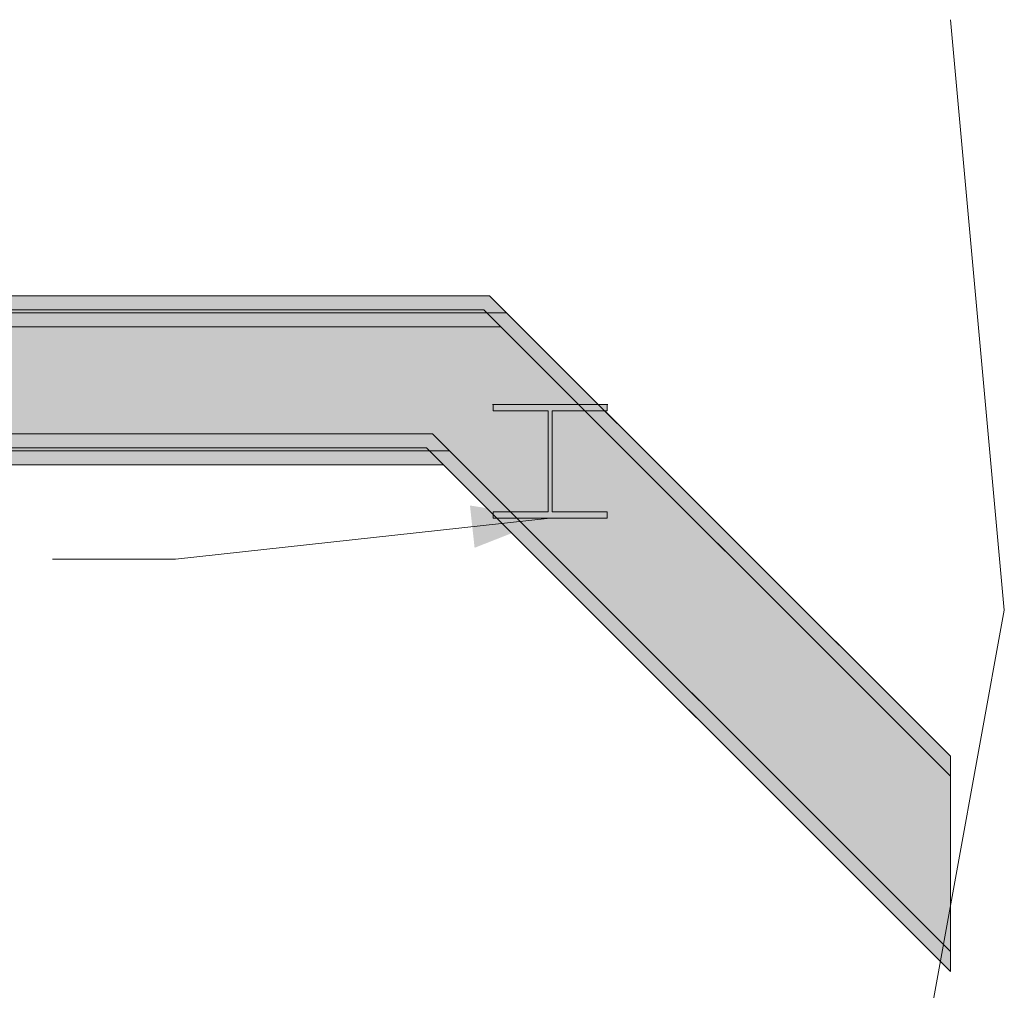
# Model space of a CAD drawing. Header units: millimetres. Extents: x 17 to 413, y 4 to 292.
# Tile 76 of 78: x 206 to 224, y 247 to 265. Entities that reach past the tile are written whole.
import ezdxf

# ---------------------------------------------------------------- set-up
doc = ezdxf.new("R2010")
doc.units = ezdxf.units.MM
for name, color, linetype in [('FILL-INK', 7, 'Continuous'), ('FILL-STEEL', 7, 'Continuous'), ('FILL-WHITE', 7, 'Continuous'), ('LINE-CORE', 7, 'Continuous'), ('LINE-INK', 7, 'Continuous')]:
    doc.layers.add(name, color=color, linetype=linetype)

msp = doc.modelspace()

# ---------------------------------------------------------------- hatches: boundary and pattern name
at = {"layer": 'FILL-INK', "true_color": 0x1a1a1f}
h = msp.add_hatch(color=256, dxfattribs=at)
h.dxf.hatch_style = 1
h.paths.add_polyline_path([(215.77, 255.643), (214.42, 255.112), (214.337, 255.868)])
at = {"layer": 'FILL-STEEL', "true_color": 0x0d2973}
h = msp.add_hatch(color=256, dxfattribs=at)
h.dxf.hatch_style = 1
h.paths.add_polyline_path([(214.752, 255.643), (214.752, 255.665), (214.752, 255.757), (215.55, 255.757), (215.736, 255.757), (215.736, 256.098), (215.736, 257.562), (214.938, 257.562), (214.752, 257.562), (214.752, 257.584), (214.752, 257.676), (216.404, 257.676), (216.789, 257.676), (216.789, 257.654), (216.789, 257.562), (215.991, 257.562), (215.805, 257.562), (215.805, 257.221), (215.805, 255.757), (216.603, 255.757), (216.789, 255.757), (216.789, 255.735), (216.789, 255.643), (215.137, 255.643)])
at = {"layer": 'FILL-WHITE', "true_color": 0xffffff}
h = msp.add_hatch(color=256, dxfattribs=at)
h.dxf.hatch_style = 1
h.paths.add_polyline_path([(214.689, 259.62), (222.926, 251.383), (222.926, 251.028), (214.585, 259.369), (187.13, 259.369), (187.13, 259.62)])
h = msp.add_hatch(color=256, dxfattribs=at)
h.dxf.hatch_style = 1
h.paths.add_polyline_path([(214.689, 259.62), (222.926, 251.383), (222.926, 251.028), (214.585, 259.369), (187.13, 259.369), (187.13, 259.62)])
h = msp.add_hatch(color=256, dxfattribs=at)
h.dxf.hatch_style = 1
h.paths.add_polyline_path([(214.689, 259.62), (222.926, 251.383), (222.926, 251.028), (214.585, 259.369), (189.51, 259.369), (189.51, 259.62)])
h = msp.add_hatch(color=256, dxfattribs=at)
h.dxf.hatch_style = 1
h.paths.add_polyline_path([(214.689, 259.62), (222.926, 251.383), (222.926, 251.028), (214.585, 259.369), (189.51, 259.369), (189.51, 259.62)])
h = msp.add_hatch(color=256, dxfattribs=at)
h.dxf.hatch_style = 1
h.paths.add_polyline_path([(214.585, 259.369), (222.926, 251.028), (222.926, 247.893), (213.667, 257.152), (187.13, 257.152), (187.13, 259.369)])
h = msp.add_hatch(color=256, dxfattribs=at)
h.dxf.hatch_style = 1
h.paths.add_polyline_path([(214.585, 259.369), (222.926, 251.028), (222.926, 247.893), (213.667, 257.152), (187.13, 257.152), (187.13, 259.369)])
h = msp.add_hatch(color=256, dxfattribs=at)
h.dxf.hatch_style = 1
h.paths.add_polyline_path([(214.585, 259.369), (222.926, 251.028), (222.926, 247.893), (213.667, 257.152), (189.51, 257.152), (189.51, 259.369)])
h = msp.add_hatch(color=256, dxfattribs=at)
h.dxf.hatch_style = 1
h.paths.add_polyline_path([(214.585, 259.369), (222.926, 251.028), (222.926, 247.893), (213.667, 257.152), (189.51, 257.152), (189.51, 259.369)])
h = msp.add_hatch(color=256, dxfattribs=at)
h.dxf.hatch_style = 1
h.paths.add_polyline_path([(189.51, 259.316), (214.993, 259.316), (214.993, 259.316), (214.993, 259.316), (214.993, 259.316), (222.926, 251.383), (222.926, 251.028), (214.889, 259.065), (189.51, 259.065), (189.51, 259.065)])
h = msp.add_hatch(color=256, dxfattribs=at)
h.dxf.hatch_style = 1
h.paths.add_polyline_path([(214.993, 259.316), (222.926, 251.383), (222.926, 251.028), (214.889, 259.065), (189.51, 259.065), (189.51, 259.316)])
h = msp.add_hatch(color=256, dxfattribs=at)
h.dxf.hatch_style = 1
h.paths.add_polyline_path([(189.51, 259.065), (214.889, 259.065), (222.926, 251.028), (222.926, 247.893), (213.971, 256.848), (189.51, 256.848)])
h = msp.add_hatch(color=256, dxfattribs=at)
h.dxf.hatch_style = 1
h.paths.add_polyline_path([(214.889, 259.065), (222.926, 251.028), (222.926, 247.893), (213.971, 256.848), (189.51, 256.848), (189.51, 259.065)])
h = msp.add_hatch(color=256, dxfattribs=at)
h.dxf.hatch_style = 1
h.paths.add_polyline_path([(214.739, 257.677), (214.739, 257.677), (214.748, 257.676), (214.752, 257.676), (216.789, 257.676), (216.789, 257.562), (215.805, 257.562), (215.805, 255.757), (216.789, 255.757), (216.789, 255.643), (214.752, 255.643), (214.752, 255.757), (215.736, 255.757), (215.736, 257.562), (214.752, 257.562), (214.752, 257.676), (214.739, 257.677)])
h = msp.add_hatch(color=256, dxfattribs=at)
h.dxf.hatch_style = 1
h.paths.add_polyline_path([(214.739, 257.677), (214.739, 257.677), (214.748, 257.676), (214.752, 257.676), (216.789, 257.676), (216.789, 257.562), (215.805, 257.562), (215.805, 255.757), (216.789, 255.757), (216.789, 255.643), (214.752, 255.643), (214.752, 255.757), (215.736, 255.757), (215.736, 257.562), (214.752, 257.562), (214.752, 257.676), (214.739, 257.677)])
h = msp.add_hatch(color=256, dxfattribs=at)
h.dxf.hatch_style = 1
h.paths.add_polyline_path([(214.752, 255.757), (215.736, 255.757), (215.736, 257.562), (214.752, 257.562), (214.752, 257.676), (216.789, 257.676), (216.789, 257.676), (216.789, 257.562), (215.805, 257.562), (215.805, 255.757), (216.789, 255.757), (216.789, 255.643), (214.752, 255.643)])
h = msp.add_hatch(color=256, dxfattribs=at)
h.dxf.hatch_style = 1
h.paths.add_polyline_path([(214.752, 255.757), (215.736, 255.757), (215.736, 257.562), (214.752, 257.562), (214.752, 257.676), (216.789, 257.676), (216.789, 257.676), (216.789, 257.562), (215.805, 257.562), (215.805, 255.757), (216.789, 255.757), (216.789, 255.643), (214.752, 255.643)])
h = msp.add_hatch(color=256, dxfattribs=at)
h.dxf.hatch_style = 1
h.paths.add_polyline_path([(214.752, 255.757), (215.736, 255.757), (215.736, 257.562), (214.752, 257.562), (214.752, 257.676), (216.789, 257.676), (216.789, 257.676), (216.789, 257.562), (215.805, 257.562), (215.805, 255.757), (216.789, 255.757), (216.789, 255.643), (214.752, 255.643)])
h = msp.add_hatch(color=256, dxfattribs=at)
h.dxf.hatch_style = 1
h.paths.add_polyline_path([(216.802, 257.677), (216.802, 257.677), (216.802, 257.677), (216.789, 257.676)])
h = msp.add_hatch(color=256, dxfattribs=at)
h.dxf.hatch_style = 1
h.paths.add_polyline_path([(216.802, 257.677), (216.802, 257.677), (216.802, 257.677), (216.789, 257.676)])
h = msp.add_hatch(color=256, dxfattribs=at)
h.dxf.hatch_style = 1
h.paths.add_polyline_path([(216.802, 257.677), (216.802, 257.677), (216.802, 257.677), (216.789, 257.676)])
h = msp.add_hatch(color=256, dxfattribs=at)
h.dxf.hatch_style = 1
h.paths.add_polyline_path([(213.667, 257.152), (213.667, 257.152), (222.926, 247.893), (222.926, 247.537), (213.563, 256.901), (187.13, 256.901), (187.13, 257.152), (187.13, 257.152)])
h = msp.add_hatch(color=256, dxfattribs=at)
h.dxf.hatch_style = 1
h.paths.add_polyline_path([(213.667, 257.152), (213.667, 257.152), (222.926, 247.893), (222.926, 247.537), (213.563, 256.901), (187.13, 256.901), (187.13, 257.152), (187.13, 257.152)])
h = msp.add_hatch(color=256, dxfattribs=at)
h.dxf.hatch_style = 1
h.paths.add_polyline_path([(189.51, 257.152), (213.667, 257.152), (213.667, 257.152), (222.926, 247.893), (222.926, 247.537), (213.563, 256.901), (189.51, 256.901), (189.51, 257.152)])
h = msp.add_hatch(color=256, dxfattribs=at)
h.dxf.hatch_style = 1
h.paths.add_polyline_path([(189.51, 257.152), (213.667, 257.152), (213.667, 257.152), (222.926, 247.893), (222.926, 247.537), (213.563, 256.901), (189.51, 256.901), (189.51, 257.152)])
h = msp.add_hatch(color=256, dxfattribs=at)
h.dxf.hatch_style = 1
h.paths.add_polyline_path([(189.51, 256.848), (213.971, 256.848), (222.926, 247.893), (222.926, 247.537), (213.867, 256.597), (189.51, 256.597), (189.51, 256.597)])
h = msp.add_hatch(color=256, dxfattribs=at)
h.dxf.hatch_style = 1
h.paths.add_polyline_path([(213.971, 256.848), (222.926, 247.893), (222.926, 247.537), (213.867, 256.597), (189.51, 256.597), (189.51, 256.848)])
h = msp.add_hatch(color=256, dxfattribs=at)
h.dxf.hatch_style = 1
h.paths.add_polyline_path([(213.971, 256.848), (213.971, 256.848), (213.971, 256.848), (213.971, 256.848)])

# ---------------------------------------------------------------- linework, layer by layer
at = {"layer": 'LINE-CORE', "lineweight": 5}
for points in [[(214.689, 259.62), (222.926, 251.383), (222.926, 251.028), (214.585, 259.369), (187.13, 259.369), (187.13, 259.62)], [(214.689, 259.62), (222.926, 251.383), (222.926, 251.028), (214.585, 259.369), (187.13, 259.369), (187.13, 259.62)], [(214.689, 259.62), (222.926, 251.383), (222.926, 251.028), (214.585, 259.369), (189.51, 259.369), (189.51, 259.62)], [(214.689, 259.62), (222.926, 251.383), (222.926, 251.028), (214.585, 259.369), (189.51, 259.369), (189.51, 259.62)], [(214.585, 259.369), (222.926, 251.028), (222.926, 247.893), (213.667, 257.152), (187.13, 257.152), (187.13, 259.369)], [(214.585, 259.369), (222.926, 251.028), (222.926, 247.893), (213.667, 257.152), (187.13, 257.152), (187.13, 259.369)], [(214.585, 259.369), (222.926, 251.028), (222.926, 247.893), (213.667, 257.152), (189.51, 257.152), (189.51, 259.369)], [(214.585, 259.369), (222.926, 251.028), (222.926, 247.893), (213.667, 257.152), (189.51, 257.152), (189.51, 259.369)], [(189.51, 259.316), (214.993, 259.316), (214.993, 259.316), (214.993, 259.316), (214.993, 259.316), (222.926, 251.383), (222.926, 251.028), (214.889, 259.065), (189.51, 259.065), (189.51, 259.065)], [(214.993, 259.316), (222.926, 251.383), (222.926, 251.028), (214.889, 259.065), (189.51, 259.065), (189.51, 259.316)], [(189.51, 259.065), (214.889, 259.065), (222.926, 251.028), (222.926, 247.893), (213.971, 256.848), (189.51, 256.848)], [(214.889, 259.065), (222.926, 251.028), (222.926, 247.893), (213.971, 256.848), (189.51, 256.848), (189.51, 259.065)], [(214.739, 257.677), (214.739, 257.677), (214.748, 257.676), (214.752, 257.676), (216.789, 257.676), (216.789, 257.562), (215.805, 257.562), (215.805, 255.757), (216.789, 255.757), (216.789, 255.643), (214.752, 255.643), (214.752, 255.757), (215.736, 255.757), (215.736, 257.562), (214.752, 257.562), (214.752, 257.676), (214.739, 257.677)], [(214.739, 257.677), (214.739, 257.677), (214.748, 257.676), (214.752, 257.676), (216.789, 257.676), (216.789, 257.562), (215.805, 257.562), (215.805, 255.757), (216.789, 255.757), (216.789, 255.643), (214.752, 255.643), (214.752, 255.757), (215.736, 255.757), (215.736, 257.562), (214.752, 257.562), (214.752, 257.676), (214.739, 257.677)], [(214.752, 255.757), (215.736, 255.757), (215.736, 257.562), (214.752, 257.562), (214.752, 257.676), (216.789, 257.676), (216.789, 257.676), (216.789, 257.562), (215.805, 257.562), (215.805, 255.757), (216.789, 255.757), (216.789, 255.643), (214.752, 255.643)], [(214.752, 255.757), (215.736, 255.757), (215.736, 257.562), (214.752, 257.562), (214.752, 257.676), (216.789, 257.676), (216.789, 257.676), (216.789, 257.562), (215.805, 257.562), (215.805, 255.757), (216.789, 255.757), (216.789, 255.643), (214.752, 255.643)], [(214.752, 255.757), (215.736, 255.757), (215.736, 257.562), (214.752, 257.562), (214.752, 257.676), (216.789, 257.676), (216.789, 257.676), (216.789, 257.562), (215.805, 257.562), (215.805, 255.757), (216.789, 255.757), (216.789, 255.643), (214.752, 255.643)], [(216.802, 257.677), (216.802, 257.677), (216.802, 257.677), (216.789, 257.676)], [(216.802, 257.677), (216.802, 257.677), (216.802, 257.677), (216.789, 257.676)], [(216.802, 257.677), (216.802, 257.677), (216.802, 257.677), (216.789, 257.676)], [(213.667, 257.152), (213.667, 257.152), (222.926, 247.893), (222.926, 247.537), (213.563, 256.901), (187.13, 256.901), (187.13, 257.152), (187.13, 257.152)], [(213.667, 257.152), (213.667, 257.152), (222.926, 247.893), (222.926, 247.537), (213.563, 256.901), (187.13, 256.901), (187.13, 257.152), (187.13, 257.152)], [(189.51, 257.152), (213.667, 257.152), (213.667, 257.152), (222.926, 247.893), (222.926, 247.537), (213.563, 256.901), (189.51, 256.901), (189.51, 257.152)], [(189.51, 257.152), (213.667, 257.152), (213.667, 257.152), (222.926, 247.893), (222.926, 247.537), (213.563, 256.901), (189.51, 256.901), (189.51, 257.152)], [(189.51, 256.848), (213.971, 256.848), (222.926, 247.893), (222.926, 247.537), (213.867, 256.597), (189.51, 256.597), (189.51, 256.597)], [(213.971, 256.848), (222.926, 247.893), (222.926, 247.537), (213.867, 256.597), (189.51, 256.597), (189.51, 256.848)], [(213.971, 256.848), (213.971, 256.848), (213.971, 256.848), (213.971, 256.848)]]:
    msp.add_lwpolyline(points, close=True, dxfattribs=at)
at = {"layer": 'LINE-INK', "lineweight": 5}
for p, q in [((223.886, 253.998), (222.926, 264.555)), ((215.77, 255.643), (209.074, 254.906)), ((209.074, 254.906), (206.874, 254.906)), ((221.966, 243.441), (223.886, 253.998))]:
    msp.add_line(p, q, dxfattribs=at)
msp.add_lwpolyline([(214.752, 255.643), (214.752, 255.665), (214.752, 255.757), (215.55, 255.757), (215.736, 255.757), (215.736, 256.098), (215.736, 257.562), (214.938, 257.562), (214.752, 257.562), (214.752, 257.584), (214.752, 257.676), (216.404, 257.676), (216.789, 257.676), (216.789, 257.654), (216.789, 257.562), (215.991, 257.562), (215.805, 257.562), (215.805, 257.221), (215.805, 255.757), (216.603, 255.757), (216.789, 255.757), (216.789, 255.735), (216.789, 255.643), (215.137, 255.643)], close=True, dxfattribs=at)

doc.saveas('drawing.dxf')
